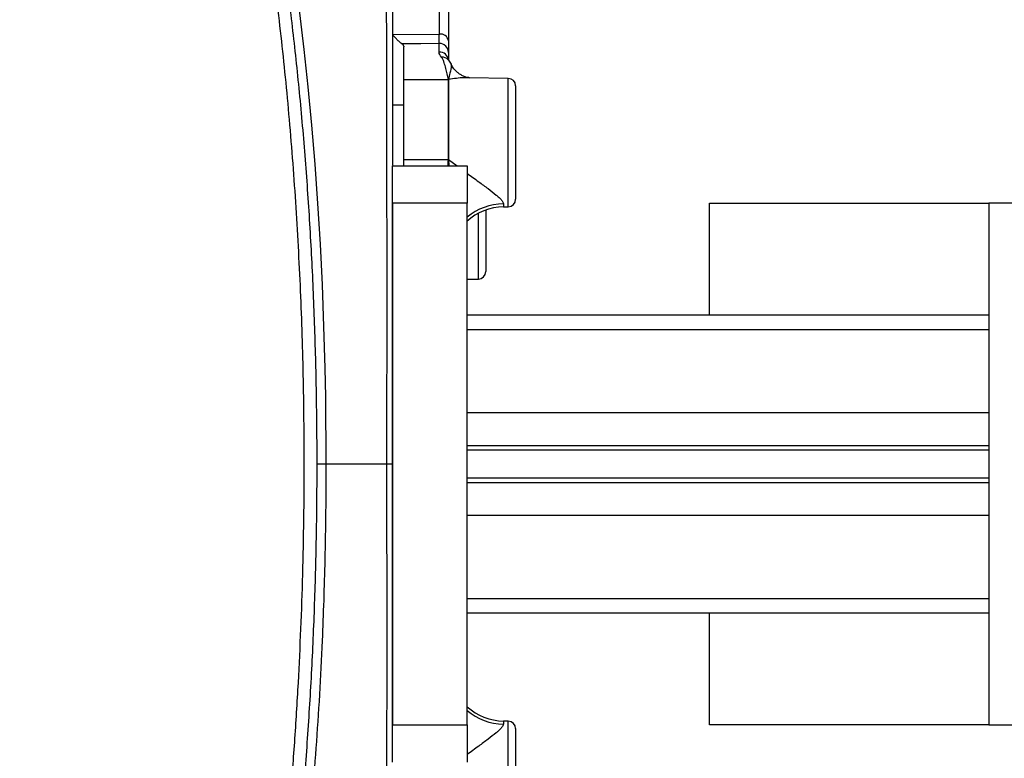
# Model space of a CAD drawing. Header units: millimetres. Extents: x 349 to 3491, y 932 to 2695.
# Tile 10 of 12: x 3075 to 3339, y 1766 to 1964. Entities that reach past the tile are written whole.
import ezdxf

# ---------------------------------------------------------------- set-up
doc = ezdxf.new("R2010")
doc.units = ezdxf.units.MM

msp = doc.modelspace()

# ---------------------------------------------------------------- linework, layer by layer
at = {"color": 7, "linetype": 'Continuous', "lineweight": 25}
for p, q in [((3187.62, 1960.37), (3187.62, 2000.86)), ((3190.08, 1998.45), (3190.08, 1958.59)), ((3175.08, 1960.27), (3187.62, 1960.37)), ((3178.08, 1948.16), (3178.08, 1956.93)), ((3187.58, 1955.55), (3187.58, 1957.84)), ((3190.08, 1955.42), (3190.08, 1953.4)), ((3190.03, 1953.44), (3190.07, 1953.4)), ((3190.76, 1952.29), (3190.78, 1952.25)), ((3178.08, 1948.16), (3190.06, 1948.16)), ((3178.08, 1926.73), (3178.08, 1948.16)), ((3190.06, 1926.73), (3190.06, 1948.16)), ((3190.1, 1948.16), (3190.1, 1926.73)), ((3206.11, 1948.48), (3195.65, 1948.66)), ((3208.08, 1946.48), (3208.08, 1916.03)), ((3178.08, 1941.26), (3175.08, 1941.26)), ((3178.08, 1926.73), (3190.06, 1926.73)), ((3178.08, 1925.01), (3178.08, 1926.73)), ((3175.08, 1925.01), (3195.08, 1925.01)), ((3175.08, 1915.01), (3175.08, 1925.01)), ((3195.08, 1925.01), (3195.08, 1915.01)), ((3195.08, 1915.01), (3175.08, 1915.01)), ((3175.08, 1775.01), (3175.08, 1915.01)), ((3195.08, 1775.01), (3195.08, 1915.01)), ((3200.08, 1913.16), (3200.08, 1896.62)), ((3204.82, 1914.01), (3206.11, 1914.04)), ((3260.08, 1885.01), (3260.08, 1915.01)), ((3260.08, 1915.01), (3335.08, 1915.01)), ((3335.08, 1915.01), (3335.08, 1775.01)), ((3410.08, 1915.01), (3335.08, 1915.01)), ((3195.08, 1894.57), (3198.11, 1894.62)), ((3195.08, 1885.01), (3335.08, 1885.01)), ((3157.17, 1845.01), (3173.54, 1845.01)), ((3173.54, 1845.01), (3175.08, 1845.01)), ((3195.08, 1805.01), (3335.08, 1805.01)), ((3260.08, 1775.01), (3260.08, 1805.01)), ((3206.11, 1775.98), (3204.82, 1776)), ((3175.08, 1775.01), (3195.08, 1775.01)), ((3175.08, 1765.01), (3175.08, 1775.01)), ((3195.08, 1775.01), (3195.08, 1765.01)), ((3208.08, 1773.98), (3208.08, 1743.53)), ((3335.08, 1775.01), (3260.08, 1775.01)), ((3335.08, 1775.01), (3410.08, 1775.01))]:
    msp.add_line(p, q, dxfattribs=at)
at = {"color": 1, "linetype": 'Continuous', "lineweight": 25}
for p, q in [((3206.11, 1914.04), (3206.11, 1948.48)), ((3190.1, 1926.71), (3192.39, 1925.01)), ((3190.1, 1926.71), (3190.19, 1925.01)), ((3204.82, 1914.84), (3204.82, 1914.01)), ((3198.11, 1894.62), (3198.11, 1912.3)), ((3195.08, 1881.09), (3335.08, 1881.09)), ((3195.08, 1858.77), (3335.08, 1858.77)), ((3195.08, 1849.95), (3335.08, 1849.95)), ((3195.08, 1848.78), (3335.08, 1848.78)), ((3195.08, 1841.23), (3335.08, 1841.23)), ((3195.08, 1840.06), (3335.08, 1840.06)), ((3195.08, 1831.24), (3335.08, 1831.24)), ((3195.08, 1808.92), (3335.08, 1808.92)), ((3204.82, 1776), (3204.82, 1775.17)), ((3206.11, 1741.54), (3206.11, 1775.98))]:
    msp.add_line(p, q, dxfattribs=at)
at = {"color": 1, "linetype": 'Continuous', "lineweight": 25, "flags": 128}
msp.add_lwpolyline([(3149.82, 1968.29), (3151.27, 1956.26), (3152.35, 1946.18), (3153.32, 1935.94), (3154.18, 1925.47), (3154.94, 1914.87), (3155.6, 1904), (3156.14, 1893.03), (3156.57, 1881.91), (3156.89, 1870.73), (3157.04, 1863), (3157.17, 1845.01), (3157.17, 1845.01), (3157.17, 1845.01)], dxfattribs=at)
at = {"color": 7, "linetype": 'Continuous', "lineweight": 25, "flags": 128}
msp.add_lwpolyline([(3187.58, 1957.84), (3182.67, 1957.79), (3177.57, 1957.75)], dxfattribs=at)
at = {"color": 7, "linetype": 'Continuous', "lineweight": 25}
for centre, radius, start, end in [((3187.9, 1958.17), 2.22, 10.9129, 97.1406), ((3187.62, 1955.38), 2.46, 1.0102, 90.9758), ((3190.06, 1945.57), 2.59, 89.0341, 90), ((3190.09, 1945.58), 2.58, 89.8551, 90.824), ((3206.08, 1946.48), 2, 0, 89), ((3190.06, 1936.38), 9.66, 270, 270.2588), ((3190.57, 1936.36), 9.67, 266.9276, 267.1866), ((3206.08, 1916.03), 2, 271, 0), ((3205.08, 1899.01), 15, 91, 132.2591), ((3198.08, 1896.62), 2, 271, 0), ((3205.08, 1791), 15, 228.1897, 269), ((3206.08, 1773.98), 2, 0, 89)]:
    msp.add_arc(centre, radius, start, end, dxfattribs=at)
at = {"color": 1, "linetype": 'Continuous', "lineweight": 25}
for centre, radius, start, end in [((3187.62, 1953.08), 2.47, 7.5787, 90.8964), ((3188.35, 1951.87), 2.3, 43.1121, 93.9963), ((3205.01, 1899.46), 15.38, 90.7165, 130.2024), ((3205.01, 1790.55), 15.38, 229.7976, 269.2835)]:
    msp.add_arc(centre, radius, start, end, dxfattribs=at)
at = {"color": 7, "linetype": 'Continuous', "lineweight": 25}
for points, knots in [([(3074.98, 1547.25), (3075.75, 1547.3), (3077.9, 1547.44), (3081.41, 1548.73), (3085.22, 1550.74), (3088.76, 1553.33), (3092.02, 1556.27), (3095.26, 1559.76), (3098.95, 1564.39), (3102.79, 1570.09), (3106.77, 1576.99), (3110.19, 1583.76), (3113.31, 1590.64), (3116.14, 1597.51), (3118.91, 1604.85), (3121.6, 1612.66), (3124.21, 1620.91), (3126.73, 1629.59), (3129.17, 1638.72), (3131.52, 1648.33), (3133.77, 1658.39), (3135.93, 1668.92), (3137.97, 1679.86), (3139.85, 1690.94), (3141.57, 1702.08), (3143.06, 1712.8), (3144.39, 1723.32), (3145.56, 1733.6), (3146.64, 1744.07), (3147.75, 1756.3), (3148.84, 1770.34), (3149.79, 1785.72), (3150.5, 1800.75), (3151, 1815.38), (3151.3, 1830.15), (3151.39, 1844.04), (3151.32, 1856.98), (3151.13, 1868.98), (3150.8, 1880.98), (3150.34, 1892.99), (3149.74, 1904.93), (3149.02, 1916.84), (3148.15, 1928.66), (3147.17, 1940.26), (3146.08, 1951.58), (3144.87, 1962.64), (3143.54, 1973.53), (3142.09, 1984.26), (3140.53, 1994.77), (3138.85, 2005.08), (3137.06, 2015.15), (3135.16, 2024.94), (3133.16, 2034.4), (3131.07, 2043.56), (3128.87, 2052.41), (3126.58, 2060.95), (3124.19, 2069.14), (3121.72, 2076.99), (3119.15, 2084.48), (3116.04, 2092.83), (3112.56, 2101.18), (3108.7, 2109.32), (3105.21, 2115.81), (3101.88, 2121.28), (3098.73, 2125.86), (3095.53, 2129.94), (3092.28, 2133.48), (3089.01, 2136.48), (3085.7, 2138.92), (3082.36, 2140.84), (3078.98, 2142.14), (3076.51, 2142.81), (3075.17, 2142.86), (3074.98, 2142.87)], [0, 0, 0, 0, 0.009795, 0.027003, 0.044259, 0.058255, 0.072276, 0.086411, 0.100572, 0.121007, 0.138161, 0.155358, 0.169293, 0.18325, 0.197315, 0.211405, 0.225445, 0.239511, 0.253696, 0.267907, 0.28231, 0.296741, 0.311299, 0.325888, 0.339492, 0.353121, 0.365165, 0.377209, 0.389325, 0.401442, 0.418961, 0.436537, 0.452317, 0.468138, 0.484044, 0.499994, 0.512834, 0.525697, 0.538688, 0.551679, 0.564765, 0.57785, 0.591068, 0.60431, 0.617143, 0.629997, 0.642973, 0.65595, 0.669014, 0.682079, 0.695267, 0.708478, 0.721599, 0.734741, 0.748002, 0.761262, 0.774609, 0.787956, 0.801422, 0.81491, 0.835499, 0.852784, 0.870114, 0.884159, 0.898227, 0.912405, 0.926608, 0.940652, 0.954722, 0.968912, 0.983128, 0.99754, 1, 1, 1, 1]), ([(3077.49, 1547.55), (3077.88, 1547.62), (3079.18, 1547.86), (3081.37, 1548.6), (3084.06, 1549.76), (3086.74, 1551.26), (3089.43, 1553.08), (3092.11, 1555.23), (3094.77, 1557.71), (3097.41, 1560.52), (3100.02, 1563.65), (3102.6, 1567.09), (3105.14, 1570.83), (3107.62, 1574.86), (3110.05, 1579.16), (3112.44, 1583.74), (3114.77, 1588.6), (3117.06, 1593.73), (3119.29, 1599.12), (3121.48, 1604.77), (3123.61, 1610.68), (3125.68, 1616.84), (3127.7, 1623.21), (3129.64, 1629.79), (3131.52, 1636.57), (3133.33, 1643.55), (3135.08, 1650.73), (3136.77, 1658.13), (3138.39, 1665.71), (3139.94, 1673.48), (3141.42, 1681.43), (3142.83, 1689.54), (3144.16, 1697.78), (3145.42, 1706.14), (3146.59, 1714.61), (3147.69, 1723.2), (3148.72, 1731.93), (3149.66, 1740.75), (3150.53, 1749.69), (3151.33, 1758.75), (3152.04, 1767.89), (3152.67, 1777.1), (3153.22, 1786.38), (3153.7, 1795.74), (3154.09, 1805.13), (3154.39, 1814.53), (3154.62, 1823.91), (3154.76, 1833.31), (3154.82, 1842.74), (3154.8, 1852.2), (3154.69, 1861.65), (3154.51, 1871.05), (3154.24, 1880.41), (3153.9, 1889.73), (3153.47, 1899.03), (3152.96, 1908.3), (3152.37, 1917.51), (3151.7, 1926.66), (3150.95, 1935.74), (3150.12, 1944.71), (3149.21, 1953.57), (3148.23, 1962.32), (3147.17, 1970.96), (3146.03, 1979.49), (3144.82, 1987.89), (3143.54, 1996.16), (3142.18, 2004.29), (3140.75, 2012.26), (3139.25, 2020.07), (3137.67, 2027.71), (3136.04, 2035.16), (3134.33, 2042.42), (3132.56, 2049.49), (3130.73, 2056.36), (3128.83, 2063.02), (3126.87, 2069.47), (3124.84, 2075.71), (3122.76, 2081.72), (3120.62, 2087.49), (3118.43, 2093.01), (3116.17, 2098.29), (3113.87, 2103.31), (3111.52, 2108.06), (3109.12, 2112.51), (3106.68, 2116.69), (3104.19, 2120.6), (3101.64, 2124.22), (3099.03, 2127.56), (3096.38, 2130.6), (3093.68, 2133.33), (3090.95, 2135.74), (3088.17, 2137.82), (3085.38, 2139.55), (3082.58, 2140.94), (3079.78, 2141.96), (3077.63, 2142.54), (3076.42, 2142.68), (3076.14, 2142.71)], [0, 0, 0, 0, 0.004183, 0.014066, 0.023986, 0.034272, 0.044736, 0.055381, 0.066192, 0.077152, 0.088225, 0.099348, 0.110453, 0.121544, 0.132617, 0.143672, 0.154711, 0.165736, 0.176751, 0.187759, 0.198765, 0.209774, 0.220741, 0.231605, 0.242417, 0.253196, 0.263958, 0.274719, 0.285471, 0.29617, 0.306883, 0.317573, 0.328211, 0.33877, 0.349249, 0.359765, 0.37024, 0.380693, 0.39114, 0.401596, 0.412084, 0.422482, 0.432916, 0.443365, 0.453792, 0.464165, 0.474471, 0.484757, 0.495089, 0.505455, 0.515824, 0.526163, 0.536445, 0.546736, 0.557106, 0.567475, 0.577856, 0.588264, 0.598714, 0.609154, 0.619559, 0.629993, 0.640455, 0.650947, 0.661468, 0.672018, 0.682597, 0.693204, 0.703838, 0.714497, 0.725181, 0.735859, 0.746606, 0.757363, 0.768145, 0.778969, 0.789854, 0.800825, 0.811706, 0.822679, 0.833707, 0.844755, 0.855781, 0.866784, 0.877797, 0.888864, 0.899972, 0.911106, 0.922246, 0.933358, 0.944407, 0.955347, 0.966128, 0.976695, 0.987013, 0.997016, 1, 1, 1, 1]), ([(3173.54, 1845.01), (3173.55, 1851.01), (3173.57, 1863.01), (3173.59, 1880.88), (3173.59, 1898.52), (3173.57, 1915.87), (3173.55, 1932.9), (3173.52, 1949.62), (3173.48, 1965.92), (3173.44, 1981.68), (3173.39, 1996.8), (3173.34, 2011.25), (3173.29, 2025.04), (3173.24, 2038.09), (3173.2, 2050.3), (3173.17, 2061.59), (3173.15, 2071.94), (3173.13, 2081.36), (3173.11, 2089.78), (3173.1, 2097.16), (3173.1, 2103.43), (3173.09, 2108.58), (3173.09, 2112.64), (3173.08, 2115.52), (3173.08, 2117.33), (3173.08, 2117.54), (3173.08, 2117.65)], [0, 0, 0, 0, 0.0420205, 0.0840044, 0.1256815, 0.1671684, 0.2086454, 0.2502904, 0.292219, 0.3339464, 0.3754644, 0.4169375, 0.4585514, 0.5004569, 0.542255, 0.5837957, 0.6252744, 0.6668592, 0.7087331, 0.7505814, 0.7921551, 0.83363, 0.8751751, 0.9170013, 0.9589035, 1, 1, 1, 1]), ([(3175.08, 2115.33), (3175.08, 2115.22), (3175.08, 2115.01), (3175.08, 2113.22), (3175.08, 2110.35), (3175.08, 2106.33), (3175.08, 2101.22), (3175.08, 2095.01), (3175.08, 2087.72), (3175.08, 2079.37), (3175.08, 2070.02), (3175.08, 2059.72), (3175.08, 2048.53), (3175.08, 2036.45), (3175.08, 2023.56), (3175.08, 2009.9), (3175.08, 1995.52), (3175.08, 1980.48), (3175.08, 1964.86), (3175.08, 1948.72), (3175.08, 1935.46), (3175.08, 1927.5), (3175.08, 1925.18)], [0, 0, 0, 0, 0.0511706, 0.1027709, 0.1544363, 0.2058459, 0.2571441, 0.3085489, 0.3602038, 0.4117963, 0.463549, 0.515026, 0.5664203, 0.6179503, 0.6695526, 0.7210194, 0.7725723, 0.8242575, 0.8758031, 0.9274329, 0.978896, 1, 1, 1, 1]), ([(3177.57, 1957.75), (3177.42, 1957.86), (3177.24, 1958.01), (3176.85, 1958.34), (3176.64, 1958.53), (3176.2, 1958.95), (3175.97, 1959.19), (3175.63, 1959.57), (3175.51, 1959.7), (3175.33, 1959.9), (3175.28, 1959.97), (3175.19, 1960.08), (3175.16, 1960.12), (3175.12, 1960.17), (3175.11, 1960.19), (3175.09, 1960.23), (3175.08, 1960.25), (3175.08, 1960.27)], [0, 0, 0, 0, 0.25, 0.25, 0.5, 0.5, 0.75, 0.75, 0.875, 0.875, 0.9375, 0.9375, 0.96875, 0.96875, 0.984375, 0.984375, 1, 1, 1, 1]), ([(3187.58, 1957.84), (3187.59, 1958.06), (3187.59, 1958.39), (3187.6, 1959.03), (3187.61, 1959.26), (3187.61, 1959.78), (3187.62, 1960.07), (3187.62, 1960.37)], [0, 0, 0, 0, 0.5, 0.5, 0.75, 0.75, 1, 1, 1, 1]), ([(3190.08, 1958.59), (3190.08, 1958.21), (3190.08, 1957.86), (3190.08, 1957.21), (3190.08, 1956.91), (3190.08, 1956.11), (3190.08, 1955.7), (3190.08, 1955.42)], [0, 0, 0, 0, 0.25, 0.25, 0.5, 0.5, 1, 1, 1, 1]), ([(3177.57, 1957.75), (3177.66, 1957.68), (3177.74, 1957.62), (3177.86, 1957.48), (3177.91, 1957.41), (3178.04, 1957.21), (3178.08, 1957.07), (3178.08, 1956.93)], [0, 0, 0, 0, 0.25, 0.25, 0.5, 0.5, 1, 1, 1, 1]), ([(3190.06, 1948.16), (3189.84, 1949.17), (3189.63, 1950.17), (3189.24, 1951.67), (3189.1, 1952.17), (3188.84, 1952.92), (3188.74, 1953.17), (3188.58, 1953.55), (3188.51, 1953.67), (3188.41, 1953.86), (3188.37, 1953.92), (3188.29, 1954.04), (3188.25, 1954.1), (3188.19, 1954.17)], [0, 0, 0, 0, 0.5, 0.5, 0.75, 0.75, 0.875, 0.875, 0.9375, 0.9375, 0.96875, 0.96875, 1, 1, 1, 1]), ([(3190.07, 1953.4), (3190.06, 1953.41), (3190, 1953.48), (3190.01, 1953.47), (3190.02, 1953.46)], [0, 0, 0, 0, 0.162842, 1, 1, 1, 1]), ([(3190.87, 1952.29), (3190.87, 1952.3), (3190.71, 1952.65), (3190.38, 1953.06), (3190.05, 1953.43), (3190.01, 1953.47)], [0, 0, 0, 0, 0.0205043, 0.8799775, 1, 1, 1, 1]), ([(3195.68, 1948.67), (3195.61, 1948.68), (3195.42, 1948.68), (3194.73, 1948.81), (3193.96, 1949.1), (3193.06, 1949.62), (3192.15, 1950.35), (3191.38, 1951.19), (3190.96, 1951.97), (3190.79, 1952.3)], [0, 0, 0, 0, 0.113436, 0.283331, 0.457187, 0.57705, 0.697586, 0.872857, 1, 1, 1, 1]), ([(3175.08, 1914.83), (3175.08, 1909.26), (3175.08, 1897.93), (3175.08, 1880.54), (3175.08, 1862.81), (3175.08, 1850.95), (3175.08, 1845.01)], [0, 0, 0, 0, 0.2437456, 0.4959837, 0.7476972, 1, 1, 1, 1]), ([(3154.8, 1845.01), (3154.86, 1845.01), (3155.11, 1845.01), (3155.92, 1845.01), (3156.75, 1845.01), (3157.17, 1845.01)], [0, 0, 0, 0, 0.149906, 0.574952, 1, 1, 1, 1]), ([(3173.08, 1572.36), (3173.08, 1572.47), (3173.08, 1572.68), (3173.08, 1574.49), (3173.09, 1577.38), (3173.09, 1581.43), (3173.1, 1586.58), (3173.1, 1592.85), (3173.11, 1600.23), (3173.13, 1608.65), (3173.15, 1618.07), (3173.17, 1628.42), (3173.2, 1639.71), (3173.24, 1651.92), (3173.29, 1664.97), (3173.34, 1678.76), (3173.39, 1693.21), (3173.44, 1708.33), (3173.48, 1724.09), (3173.52, 1740.39), (3173.55, 1757.11), (3173.57, 1774.14), (3173.59, 1791.49), (3173.59, 1809.13), (3173.57, 1827), (3173.55, 1839), (3173.54, 1845.01)], [0, 0, 0, 0, 0.041096, 0.082999, 0.124825, 0.16637, 0.207845, 0.249419, 0.291267, 0.333141, 0.374726, 0.416204, 0.457745, 0.499543, 0.541449, 0.583063, 0.624536, 0.666054, 0.707781, 0.74971, 0.791355, 0.832832, 0.874319, 0.915996, 0.957979, 1, 1, 1, 1]), ([(3175.08, 1845.01), (3175.08, 1839.07), (3175.08, 1827.2), (3175.08, 1809.48), (3175.08, 1792.09), (3175.08, 1780.75), (3175.08, 1775.18)], [0, 0, 0, 0, 0.252284, 0.503976, 0.756191, 1, 1, 1, 1])]:
    msp.add_open_spline(points, degree=3, knots=knots, dxfattribs=at)
for points in [[(3188.19, 1954.17), (3187.79, 1954.62), (3187.58, 1955.08), (3187.58, 1955.55)], [(3190.06, 1948.16), (3190.06, 1948.16), (3190.06, 1948.16), (3190.06, 1948.16)], [(3190.1, 1948.16), (3190.1, 1948.16), (3190.1, 1948.16), (3190.1, 1948.16)], [(3190.06, 1926.71), (3190.06, 1926.72), (3190.06, 1926.72), (3190.06, 1926.73)], [(3190.1, 1926.73), (3190.1, 1926.72), (3190.1, 1926.71), (3190.1, 1926.71)]]:
    msp.add_open_spline(points, degree=3, dxfattribs=at)
at = {"color": 1, "linetype": 'Continuous', "lineweight": 25}
for points, knots in [([(3190.78, 1952.25), (3190.79, 1952.24), (3190.84, 1952.17), (3190.79, 1951.44), (3190.54, 1950.21), (3190.23, 1948.76), (3190.1, 1948.16)], [0, 0, 0, 0, 0.042671, 0.167587, 0.655056, 1, 1, 1, 1]), ([(3195.65, 1948.58), (3195.19, 1948.61), (3193.39, 1948.72), (3191.5, 1948.4), (3190.1, 1948.16)], [0, 0, 0, 0, 0.259324, 1, 1, 1, 1]), ([(3189.96, 1925.01), (3189.97, 1925.17), (3189.99, 1925.6), (3190.02, 1926.17), (3190.05, 1926.57), (3190.06, 1926.71)], [0, 0, 0, 0, 0.293932, 0.755072, 1, 1, 1, 1]), ([(3195.08, 1923.01), (3196.13, 1922.25), (3198.08, 1920.83), (3200.73, 1918.89), (3202.45, 1917.55), (3203.56, 1916.59), (3204.22, 1915.94), (3204.72, 1915.31), (3204.79, 1914.99), (3204.82, 1914.84)], [0, 0, 0, 0, 0.24461, 0.45363, 0.661974, 0.723749, 0.823022, 0.921967, 1, 1, 1, 1]), ([(3157.17, 1845.01), (3157.17, 1845.01), (3157.17, 1840.72), (3157.13, 1832.13), (3156.92, 1819.93), (3156.6, 1808.4), (3156.14, 1796.31), (3155.47, 1783.06), (3154.53, 1768.73), (3153.49, 1755.75), (3152.4, 1744.09), (3151.11, 1731.98), (3149.44, 1718.41), (3147.32, 1703.6), (3144.92, 1689.2), (3142.26, 1675.33), (3139.32, 1661.99), (3136.42, 1650.59), (3133.68, 1640.85), (3131.13, 1632.62), (3128.75, 1625.48), (3127.17, 1621.27), (3126.51, 1619.52)], [0, 0, 0, 0, 0, 0.048338, 0.096791, 0.137874, 0.178957, 0.234489, 0.290063, 0.345595, 0.387856, 0.430118, 0.493559, 0.557656, 0.621752, 0.687483, 0.753214, 0.820219, 0.868354, 0.91649, 0.965108, 1, 1, 1, 1]), ([(3204.82, 1775.17), (3204.79, 1775.02), (3204.72, 1774.7), (3204.22, 1774.07), (3203.56, 1773.42), (3202.45, 1772.46), (3200.73, 1771.12), (3198.08, 1769.18), (3196.13, 1767.76), (3195.08, 1767)], [0, 0, 0, 0, 0.078033, 0.176978, 0.276251, 0.338026, 0.54637, 0.75539, 1, 1, 1, 1])]:
    msp.add_open_spline(points, degree=3, knots=knots, dxfattribs=at)

doc.saveas('drawing.dxf')
